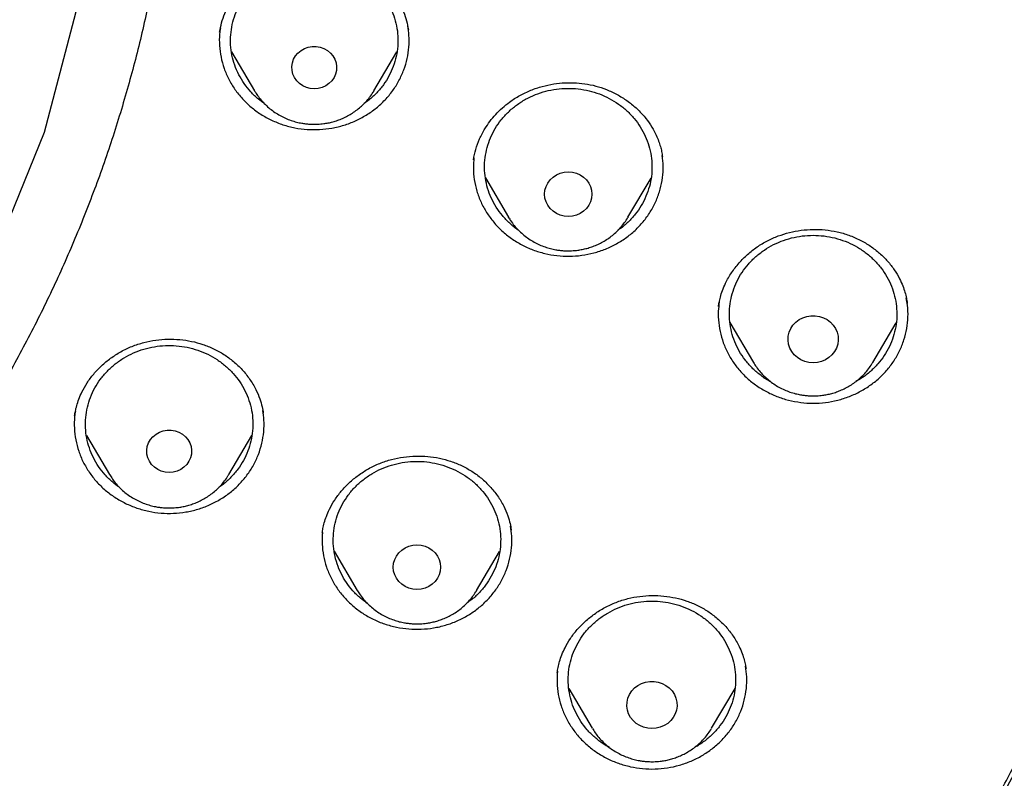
# Model space of a CAD drawing. Header units: millimetres. Extents: x 8 to 1603, y 12 to 2556.
# Tile 93 of 121: x 805 to 823, y 2142 to 2155. Entities that reach past the tile are written whole.
import ezdxf

# ---------------------------------------------------------------- set-up
doc = ezdxf.new("R2010")
doc.units = ezdxf.units.MM

msp = doc.modelspace()

# ---------------------------------------------------------------- linework, layer by layer
at = {"color": 7, "linetype": 'Continuous', "lineweight": 30}
for p, q in [((809.013, 2154.956), (809.014, 2154.962)), ((809.223, 2154.605), (809.635, 2153.906)), ((811.775, 2153.906), (812.186, 2154.605)), ((811.775, 2153.906), (811.771, 2153.9)), ((813.771, 2152.345), (814.186, 2151.64)), ((816.326, 2151.64), (816.739, 2152.341)), ((814.195, 2151.626), (814.186, 2151.64)), ((821.329, 2150.106), (821.329, 2150.099)), ((818.153, 2149.755), (818.573, 2149.041)), ((820.713, 2149.041), (821.131, 2149.75)), ((809.792, 2148.134), (809.793, 2148.127)), ((806.413, 2148.085), (806.416, 2148.102)), ((806.624, 2147.734), (807.036, 2147.034)), ((809.176, 2147.034), (809.587, 2147.732)), ((807.041, 2147.027), (807.036, 2147.034)), ((809.176, 2147.034), (809.171, 2147.027)), ((810.85, 2145.986), (810.853, 2146.003)), ((811.063, 2145.658), (811.475, 2144.958)), ((813.615, 2144.958), (814.026, 2145.656)), ((811.48, 2144.95), (811.475, 2144.958)), ((813.615, 2144.958), (813.611, 2144.951)), ((815.06, 2143.487), (815.064, 2143.506)), ((815.268, 2143.198), (815.685, 2142.489)), ((817.825, 2142.489), (818.245, 2143.202))]:
    msp.add_line(p, q, dxfattribs=at)
at = {"color": 7, "linetype": 'Continuous', "lineweight": 30, "flags": 128}
for points in [[(789.076, 2138.039), (789.161, 2138.056), (792.021, 2138.972), (794.737, 2140.216), (797.267, 2141.769), (799.571, 2143.606), (801.613, 2145.699), (803.361, 2148.015), (804.789, 2150.517), (805.873, 2153.168), (806.597, 2155.924), (806.95, 2158.744), (806.926, 2161.584), (806.525, 2164.398), (805.754, 2167.144), (804.624, 2169.777)], [(810.705, 2153.944), (810.633, 2153.95), (810.564, 2153.968), (810.499, 2153.998), (810.441, 2154.037), (810.391, 2154.086), (810.351, 2154.143), (810.323, 2154.205), (810.307, 2154.271), (810.303, 2154.339), (810.313, 2154.406), (810.335, 2154.47), (810.37, 2154.53), (810.414, 2154.583), (810.469, 2154.627), (810.531, 2154.662), (810.598, 2154.686), (810.669, 2154.698), (810.741, 2154.698), (810.812, 2154.686), (810.879, 2154.662), (810.941, 2154.627), (810.995, 2154.583), (811.04, 2154.53), (811.075, 2154.47), (811.097, 2154.406), (811.106, 2154.339), (811.103, 2154.271), (811.087, 2154.205), (811.059, 2154.143), (811.019, 2154.086), (810.969, 2154.037), (810.911, 2153.998), (810.846, 2153.968), (810.777, 2153.95), (810.705, 2153.944)], [(809.645, 2153.89), (809.641, 2153.896), (809.635, 2153.906)], [(815.256, 2151.657), (815.183, 2151.663), (815.111, 2151.681), (815.044, 2151.71), (814.984, 2151.75), (814.932, 2151.799), (814.889, 2151.856), (814.858, 2151.919), (814.839, 2151.986), (814.832, 2152.055), (814.839, 2152.124), (814.858, 2152.191), (814.889, 2152.254), (814.932, 2152.311), (814.984, 2152.36), (815.044, 2152.4), (815.111, 2152.429), (815.183, 2152.447), (815.256, 2152.453), (815.33, 2152.447), (815.401, 2152.429), (815.468, 2152.4), (815.529, 2152.36), (815.581, 2152.311), (815.623, 2152.254), (815.654, 2152.191), (815.673, 2152.124), (815.68, 2152.055), (815.673, 2151.986), (815.654, 2151.919), (815.623, 2151.856), (815.581, 2151.799), (815.529, 2151.75), (815.468, 2151.71), (815.401, 2151.681), (815.33, 2151.663), (815.256, 2151.657)], [(816.326, 2151.64), (816.325, 2151.638), (816.321, 2151.631)], [(819.643, 2149.034), (819.567, 2149.04), (819.493, 2149.058), (819.424, 2149.088), (819.361, 2149.128), (819.305, 2149.177), (819.26, 2149.235), (819.226, 2149.299), (819.203, 2149.368), (819.194, 2149.439), (819.197, 2149.511), (819.213, 2149.581), (819.241, 2149.647), (819.281, 2149.708), (819.332, 2149.762), (819.391, 2149.807), (819.458, 2149.842), (819.53, 2149.866), (819.605, 2149.878), (819.681, 2149.878), (819.757, 2149.866), (819.829, 2149.842), (819.895, 2149.807), (819.955, 2149.762), (820.005, 2149.708), (820.045, 2149.647), (820.074, 2149.581), (820.09, 2149.511), (820.093, 2149.439), (820.083, 2149.368), (820.061, 2149.299), (820.026, 2149.235), (819.981, 2149.177), (819.926, 2149.128), (819.863, 2149.088), (819.793, 2149.058), (819.719, 2149.04), (819.643, 2149.034)], [(808.106, 2147.072), (808.034, 2147.078), (807.965, 2147.096), (807.9, 2147.125), (807.841, 2147.165), (807.792, 2147.214), (807.752, 2147.271), (807.724, 2147.333), (807.708, 2147.399), (807.704, 2147.467), (807.714, 2147.534), (807.736, 2147.598), (807.77, 2147.658), (807.815, 2147.711), (807.87, 2147.755), (807.931, 2147.79), (807.999, 2147.814), (808.07, 2147.826), (808.142, 2147.826), (808.213, 2147.814), (808.28, 2147.79), (808.342, 2147.755), (808.396, 2147.711), (808.441, 2147.658), (808.475, 2147.598), (808.498, 2147.534), (808.507, 2147.467), (808.504, 2147.399), (808.488, 2147.333), (808.46, 2147.271), (808.42, 2147.214), (808.37, 2147.165), (808.312, 2147.125), (808.247, 2147.096), (808.178, 2147.078), (808.106, 2147.072)], [(812.545, 2144.975), (812.472, 2144.981), (812.4, 2144.999), (812.333, 2145.029), (812.273, 2145.068), (812.221, 2145.118), (812.178, 2145.174), (812.147, 2145.237), (812.128, 2145.304), (812.121, 2145.373), (812.128, 2145.443), (812.147, 2145.51), (812.178, 2145.573), (812.221, 2145.629), (812.273, 2145.679), (812.333, 2145.718), (812.4, 2145.748), (812.472, 2145.766), (812.545, 2145.772), (812.619, 2145.766), (812.69, 2145.748), (812.757, 2145.718), (812.818, 2145.679), (812.87, 2145.629), (812.912, 2145.573), (812.943, 2145.51), (812.963, 2145.443), (812.969, 2145.373), (812.963, 2145.304), (812.943, 2145.237), (812.912, 2145.174), (812.87, 2145.118), (812.818, 2145.068), (812.757, 2145.029), (812.69, 2144.999), (812.619, 2144.981), (812.545, 2144.975)], [(816.755, 2142.482), (816.679, 2142.488), (816.605, 2142.506), (816.536, 2142.535), (816.472, 2142.576), (816.417, 2142.625), (816.372, 2142.683), (816.337, 2142.747), (816.315, 2142.815), (816.305, 2142.887), (816.309, 2142.958), (816.325, 2143.028), (816.353, 2143.095), (816.393, 2143.156), (816.444, 2143.21), (816.503, 2143.255), (816.57, 2143.29), (816.642, 2143.314), (816.717, 2143.326), (816.793, 2143.326), (816.868, 2143.314), (816.94, 2143.29), (817.007, 2143.255), (817.066, 2143.21), (817.117, 2143.156), (817.157, 2143.095), (817.185, 2143.028), (817.201, 2142.958), (817.205, 2142.887), (817.195, 2142.815), (817.173, 2142.747), (817.138, 2142.683), (817.093, 2142.625), (817.038, 2142.576), (816.974, 2142.535), (816.905, 2142.506), (816.831, 2142.488), (816.755, 2142.482)]]:
    msp.add_lwpolyline(points, dxfattribs=at)
at = {"color": 7, "linetype": 'Continuous', "lineweight": 30}
msp.add_arc((787.242, 2160.891), 40.81, 323.3188, 359.3007, dxfattribs=at)
for points, knots in [([(785.98, 2118.178), (786.238, 2118.197), (786.754, 2118.234), (787.527, 2118.305), (788.299, 2118.387), (789.173, 2118.496), (790.147, 2118.636), (791.221, 2118.815), (792.291, 2119.02), (793.258, 2119.227), (794.123, 2119.431), (794.887, 2119.624), (795.648, 2119.83), (796.514, 2120.08), (797.483, 2120.382), (798.552, 2120.743), (799.611, 2121.129), (800.597, 2121.516), (801.509, 2121.897), (802.35, 2122.268), (803.183, 2122.655), (804.042, 2123.076), (804.924, 2123.532), (805.829, 2124.025), (806.723, 2124.538), (807.605, 2125.072), (808.475, 2125.626), (809.396, 2126.242), (810.365, 2126.926), (811.376, 2127.684), (812.364, 2128.47), (813.238, 2129.207), (814.003, 2129.884), (814.665, 2130.496), (815.315, 2131.12), (815.977, 2131.784), (816.65, 2132.489), (817.33, 2133.236), (817.992, 2133.998), (818.637, 2134.776), (819.262, 2135.569), (819.915, 2136.438), (820.587, 2137.385), (821.274, 2138.414), (821.93, 2139.463), (822.495, 2140.43), (822.978, 2141.307), (823.388, 2142.09), (823.781, 2142.882), (824.172, 2143.714), (824.559, 2144.588), (824.937, 2145.504), (825.294, 2146.43), (825.628, 2147.365), (825.939, 2148.308), (826.249, 2149.33), (826.55, 2150.433), (826.836, 2151.618), (827.085, 2152.812), (827.278, 2153.9), (827.425, 2154.878), (827.536, 2155.744), (827.627, 2156.614), (827.703, 2157.521), (827.76, 2158.466), (827.795, 2159.448), (827.805, 2160.432), (827.791, 2161.418), (827.752, 2162.405), (827.685, 2163.466), (827.58, 2164.6), (827.432, 2165.808), (827.247, 2167.012), (827.046, 2168.098), (826.84, 2169.067), (826.639, 2169.919), (826.42, 2170.768), (826.172, 2171.647), (825.892, 2172.557), (825.579, 2173.494), (825.242, 2174.426), (824.882, 2175.352), (824.498, 2176.271), (824.06, 2177.252), (823.562, 2178.29), (822.997, 2179.383), (822.398, 2180.461), (821.825, 2181.424), (821.29, 2182.274), (820.801, 2183.016), (820.294, 2183.748), (819.75, 2184.501), (819.167, 2185.273), (818.541, 2186.06), (817.895, 2186.834), (817.228, 2187.596), (816.542, 2188.344), (815.784, 2189.133), (814.948, 2189.957), (814.03, 2190.813), (813.085, 2191.644), (812.205, 2192.375), (811.401, 2193.01), (810.678, 2193.558), (809.942, 2194.092), (809.163, 2194.633), (808.341, 2195.179), (807.473, 2195.728), (806.59, 2196.258), (805.693, 2196.769), (804.782, 2197.261), (803.789, 2197.77), (802.71, 2198.288), (801.542, 2198.81), (800.357, 2199.3), (799.27, 2199.716), (798.287, 2200.065), (797.412, 2200.357), (796.53, 2200.632), (795.604, 2200.901), (794.636, 2201.16), (793.624, 2201.408), (792.604, 2201.633), (791.577, 2201.837), (790.544, 2202.018), (789.428, 2202.189), (788.227, 2202.342), (786.941, 2202.472), (785.651, 2202.566), (784.479, 2202.62), (783.428, 2202.644), (782.499, 2202.647), (781.57, 2202.632), (780.602, 2202.598), (779.596, 2202.542), (778.554, 2202.46), (777.513, 2202.356), (776.472, 2202.229), (775.433, 2202.078), (774.32, 2201.892), (773.133, 2201.664), (771.874, 2201.386), (770.623, 2201.073), (769.498, 2200.76), (768.498, 2200.455), (767.62, 2200.169), (766.748, 2199.866), (765.847, 2199.533), (764.918, 2199.167), (763.963, 2198.766), (763.017, 2198.344), (762.08, 2197.9), (761.153, 2197.435), (760.168, 2196.913), (759.128, 2196.328), (758.038, 2195.674), (756.968, 2194.99), (756.016, 2194.344), (755.18, 2193.746), (754.453, 2193.203), (753.737, 2192.646), (753.004, 2192.051), (752.256, 2191.417), (751.497, 2190.742), (750.752, 2190.049), (750.025, 2189.339), (749.314, 2188.612), (748.568, 2187.812), (747.793, 2186.937), (746.995, 2185.981), (746.225, 2185.003), (745.584, 2184.136), (745.06, 2183.392), (744.643, 2182.777), (744.237, 2182.155), (743.789, 2181.441), (743.306, 2180.634), (742.794, 2179.728), (742.306, 2178.811), (741.884, 2177.967), (741.522, 2177.202), (741.213, 2176.517), (740.917, 2175.827), (740.593, 2175.032), (740.249, 2174.129), (739.893, 2173.116), (739.563, 2172.093), (739.294, 2171.172), (739.074, 2170.355), (738.897, 2169.644), (738.733, 2168.931), (738.562, 2168.118), (738.39, 2167.206), (738.227, 2166.193), (738.089, 2165.175), (737.988, 2164.247), (737.916, 2163.413), (737.866, 2162.67), (737.83, 2161.927), (737.804, 2161.076), (737.797, 2160.117), (737.818, 2159.05), (737.867, 2157.983), (737.941, 2156.982), (738.032, 2156.048), (738.137, 2155.18), (738.26, 2154.315), (738.408, 2153.415), (738.584, 2152.483), (738.791, 2151.52), (739.022, 2150.56), (739.277, 2149.604), (739.556, 2148.652), (739.882, 2147.634), (740.261, 2146.552), (740.7, 2145.409), (741.175, 2144.278), (741.637, 2143.264), (742.075, 2142.366), (742.478, 2141.58), (742.9, 2140.801), (743.357, 2139.999), (743.851, 2139.174), (744.385, 2138.329), (744.941, 2137.495), (745.519, 2136.672), (746.118, 2135.86), (746.784, 2135.001), (747.522, 2134.099), (748.34, 2133.157), (749.187, 2132.237), (749.979, 2131.424), (750.708, 2130.712), (751.366, 2130.096), (752.038, 2129.493), (752.752, 2128.877), (753.509, 2128.253), (754.311, 2127.622), (755.129, 2127.008), (755.964, 2126.411), (756.815, 2125.831), (757.746, 2125.228), (758.761, 2124.606), (759.864, 2123.971), (760.987, 2123.367), (761.977, 2122.868), (762.824, 2122.466), (763.523, 2122.147), (764.228, 2121.84), (765.034, 2121.505), (765.943, 2121.148), (766.96, 2120.775), (767.986, 2120.426), (768.927, 2120.13), (769.778, 2119.88), (770.537, 2119.671), (771.301, 2119.475), (772.179, 2119.264), (773.173, 2119.047), (774.285, 2118.832), (775.404, 2118.643), (776.41, 2118.498), (777.299, 2118.388), (778.072, 2118.305), (778.846, 2118.234), (779.363, 2118.197), (779.621, 2118.178)], [0, 0, 0, 0, 0.002808, 0.005617, 0.008429, 0.011241, 0.015184, 0.019128, 0.023081, 0.027034, 0.029895, 0.032757, 0.035622, 0.038487, 0.042593, 0.046698, 0.050814, 0.054931, 0.05829, 0.061649, 0.065014, 0.068378, 0.072162, 0.075946, 0.079729, 0.083531, 0.087333, 0.091135, 0.095809, 0.100483, 0.105172, 0.109861, 0.11322, 0.116579, 0.119944, 0.123309, 0.127092, 0.130876, 0.134659, 0.138461, 0.142264, 0.146066, 0.150739, 0.155413, 0.160102, 0.164791, 0.16815, 0.17151, 0.174874, 0.178239, 0.182023, 0.185806, 0.18959, 0.193392, 0.197194, 0.200996, 0.20567, 0.210343, 0.215033, 0.219722, 0.223081, 0.22644, 0.229805, 0.23317, 0.236953, 0.240737, 0.24452, 0.248322, 0.252125, 0.255926, 0.2606, 0.265274, 0.269963, 0.274652, 0.278011, 0.28137, 0.284735, 0.2881, 0.291883, 0.295667, 0.29945, 0.303252, 0.307055, 0.310857, 0.31553, 0.320204, 0.324893, 0.329582, 0.332941, 0.336301, 0.339665, 0.34303, 0.346814, 0.350597, 0.354381, 0.358183, 0.361985, 0.365787, 0.370461, 0.375134, 0.379824, 0.384513, 0.387872, 0.391231, 0.394596, 0.397961, 0.401744, 0.405528, 0.409311, 0.413113, 0.416916, 0.420717, 0.425391, 0.430065, 0.434754, 0.439443, 0.442802, 0.446161, 0.449526, 0.452891, 0.456674, 0.460458, 0.464242, 0.468043, 0.471846, 0.475648, 0.480321, 0.484995, 0.489684, 0.494373, 0.497732, 0.501092, 0.504456, 0.507821, 0.511605, 0.515388, 0.519172, 0.522974, 0.526776, 0.530578, 0.535252, 0.539925, 0.544615, 0.549304, 0.552663, 0.556022, 0.559387, 0.562752, 0.566535, 0.570319, 0.574102, 0.577904, 0.581707, 0.585508, 0.590182, 0.594856, 0.599545, 0.604234, 0.607593, 0.610952, 0.614317, 0.617682, 0.621465, 0.625249, 0.629033, 0.632834, 0.636637, 0.640439, 0.645112, 0.649786, 0.654475, 0.659164, 0.661973, 0.664781, 0.667593, 0.670405, 0.674349, 0.678292, 0.682245, 0.686198, 0.68906, 0.691921, 0.694786, 0.697651, 0.701757, 0.705863, 0.709979, 0.714095, 0.716903, 0.719712, 0.722524, 0.725336, 0.729279, 0.733223, 0.737176, 0.741129, 0.74399, 0.746852, 0.749717, 0.752582, 0.756688, 0.760793, 0.764909, 0.769026, 0.772385, 0.775744, 0.779109, 0.782473, 0.786257, 0.790041, 0.793824, 0.797626, 0.801428, 0.80523, 0.809904, 0.814578, 0.819267, 0.823956, 0.827315, 0.830674, 0.834039, 0.837404, 0.841187, 0.844971, 0.848754, 0.852556, 0.856359, 0.860161, 0.864834, 0.869508, 0.874197, 0.878886, 0.882245, 0.885605, 0.888969, 0.892334, 0.896118, 0.899901, 0.903685, 0.907487, 0.911289, 0.915091, 0.919765, 0.924438, 0.929128, 0.933817, 0.936625, 0.939434, 0.942245, 0.945057, 0.949001, 0.952944, 0.956897, 0.96085, 0.963712, 0.966573, 0.969439, 0.972304, 0.976409, 0.980515, 0.984631, 0.988747, 0.991559, 0.99437, 0.997185, 1, 1, 1, 1]), ([(779.34, 2136.394), (778.99, 2136.443), (778.288, 2136.542), (777.244, 2136.745), (776.206, 2136.987), (775.178, 2137.273), (774.169, 2137.596), (773.184, 2137.955), (772.222, 2138.349), (771.277, 2138.78), (770.343, 2139.25), (769.425, 2139.758), (768.526, 2140.304), (767.654, 2140.884), (766.806, 2141.497), (765.99, 2142.141), (765.208, 2142.812), (764.462, 2143.507), (763.751, 2144.229), (763.07, 2144.982), (762.42, 2145.767), (761.802, 2146.583), (761.221, 2147.426), (760.676, 2148.294), (760.174, 2149.177), (759.715, 2150.072), (759.298, 2150.976), (758.92, 2151.898), (758.579, 2152.84), (758.277, 2153.801), (758.016, 2154.776), (757.8, 2155.759), (757.626, 2156.751), (757.497, 2157.745), (757.412, 2158.737), (757.373, 2159.723), (757.377, 2160.707), (757.426, 2161.694), (757.521, 2162.685), (757.662, 2163.677), (757.849, 2164.667), (758.082, 2165.65), (758.356, 2166.618), (758.67, 2167.566), (759.022, 2168.495), (759.415, 2169.411), (759.851, 2170.318), (760.328, 2171.214), (760.845, 2172.094), (761.401, 2172.951), (761.994, 2173.788), (762.622, 2174.597), (763.281, 2175.376), (763.968, 2176.123), (764.686, 2176.839), (765.439, 2177.529), (766.227, 2178.192), (767.051, 2178.827), (767.907, 2179.43), (768.791, 2180), (769.694, 2180.531), (770.612, 2181.023), (771.544, 2181.476), (772.497, 2181.893), (773.474, 2182.277), (774.473, 2182.626), (775.491, 2182.937), (776.519, 2183.208), (777.561, 2183.438), (778.607, 2183.627), (779.655, 2183.775), (780.699, 2183.879), (781.743, 2183.943), (782.795, 2183.964), (783.853, 2183.943), (784.916, 2183.879), (785.98, 2183.771), (787.04, 2183.62), (788.086, 2183.429), (789.114, 2183.2), (790.124, 2182.933), (791.124, 2182.628), (792.117, 2182.282), (793.1, 2181.896), (794.07, 2181.47), (795.018, 2181.009), (795.947, 2180.509), (796.849, 2179.977), (797.722, 2179.412), (798.561, 2178.819), (799.37, 2178.195), (800.155, 2177.537), (800.912, 2176.843), (801.643, 2176.114), (802.342, 2175.353), (803.008, 2174.563), (803.633, 2173.753), (804.218, 2172.926), (804.763, 2172.083), (805.272, 2171.219), (805.746, 2170.329), (806.185, 2169.416), (806.585, 2168.483), (806.942, 2167.537), (807.259, 2166.577), (807.531, 2165.609), (807.759, 2164.637), (807.942, 2163.665), (808.08, 2162.69), (808.175, 2161.706), (808.225, 2160.713), (808.23, 2159.711), (808.188, 2158.707), (808.101, 2157.703), (807.97, 2156.709), (807.796, 2155.73), (807.582, 2154.764), (807.326, 2153.806), (807.027, 2152.851), (806.685, 2151.903), (806.3, 2150.965), (805.874, 2150.044), (805.408, 2149.139), (804.904, 2148.257), (804.364, 2147.401), (803.792, 2146.573), (803.185, 2145.772), (802.54, 2144.991), (801.855, 2144.233), (801.131, 2143.498), (800.371, 2142.791), (799.578, 2142.113), (798.761, 2141.471), (797.923, 2140.866), (797.065, 2140.298), (796.182, 2139.762), (795.27, 2139.256), (794.331, 2138.782), (793.368, 2138.343), (792.388, 2137.943), (791.39, 2137.582), (790.393, 2137.261), (789.721, 2137.082), (789.394, 2136.995)], [0, 0, 0, 0, 0.007111, 0.014233, 0.021378, 0.028559, 0.035735, 0.042744, 0.049754, 0.056777, 0.063826, 0.071, 0.07815, 0.085287, 0.092425, 0.099606, 0.106655, 0.113671, 0.120666, 0.127652, 0.134763, 0.141884, 0.149029, 0.156211, 0.163388, 0.170396, 0.177406, 0.18443, 0.191479, 0.198653, 0.205803, 0.21294, 0.220078, 0.227259, 0.234309, 0.241325, 0.248319, 0.255305, 0.262416, 0.269538, 0.276683, 0.283864, 0.291041, 0.29805, 0.30506, 0.312083, 0.319132, 0.326306, 0.333456, 0.340594, 0.347731, 0.354912, 0.361962, 0.368978, 0.375972, 0.382958, 0.390069, 0.397191, 0.404336, 0.411517, 0.418694, 0.425703, 0.432713, 0.439736, 0.446785, 0.453959, 0.461109, 0.468246, 0.475384, 0.482565, 0.489615, 0.49663, 0.503625, 0.510611, 0.517722, 0.524844, 0.531989, 0.53917, 0.546347, 0.553355, 0.560365, 0.567389, 0.574438, 0.581612, 0.588762, 0.595899, 0.603037, 0.610218, 0.617267, 0.624283, 0.631278, 0.638264, 0.645375, 0.652496, 0.659641, 0.666823, 0.674, 0.681008, 0.688018, 0.695042, 0.702091, 0.709265, 0.716414, 0.723552, 0.73069, 0.737871, 0.74492, 0.751936, 0.758931, 0.765917, 0.773028, 0.780149, 0.787294, 0.794476, 0.801653, 0.808662, 0.815672, 0.822695, 0.829744, 0.836918, 0.844068, 0.851206, 0.858343, 0.865524, 0.872574, 0.87959, 0.886584, 0.89357, 0.900681, 0.907803, 0.914948, 0.922129, 0.929306, 0.936315, 0.943325, 0.950348, 0.957396, 0.964571, 0.971721, 0.978858, 0.985995, 0.993177, 1, 1, 1, 1]), ([(809.01, 2154.958), (809.021, 2155.013), (809.042, 2155.125), (809.1, 2155.294), (809.182, 2155.466), (809.292, 2155.636), (809.428, 2155.798), (809.586, 2155.944), (809.761, 2156.068), (809.946, 2156.168), (810.138, 2156.244), (810.333, 2156.297), (810.526, 2156.329), (810.719, 2156.34), (810.911, 2156.331), (811.103, 2156.302), (811.296, 2156.25), (811.484, 2156.175), (811.666, 2156.077), (811.838, 2155.956), (811.994, 2155.814), (812.128, 2155.656), (812.232, 2155.489), (812.308, 2155.323), (812.362, 2155.161), (812.382, 2155.055), (812.391, 2155.004)], [0, 0, 0, 0, 0.038252, 0.078158, 0.119771, 0.163172, 0.208365, 0.253555, 0.297907, 0.341219, 0.383337, 0.424323, 0.464198, 0.502969, 0.541672, 0.58143, 0.622277, 0.664241, 0.707307, 0.751425, 0.79653, 0.841576, 0.884424, 0.925066, 0.963572, 1, 1, 1, 1]), ([(809.236, 2155.094), (809.252, 2155.154), (809.284, 2155.274), (809.362, 2155.443), (809.461, 2155.603), (809.583, 2155.749), (809.723, 2155.878), (809.88, 2155.99), (810.051, 2156.081), (810.234, 2156.15), (810.424, 2156.196), (810.619, 2156.219), (810.816, 2156.217), (811.011, 2156.192), (811.201, 2156.142), (811.382, 2156.07), (811.551, 2155.976), (811.706, 2155.862), (811.844, 2155.73), (811.963, 2155.583), (812.06, 2155.422), (812.133, 2155.25), (812.183, 2155.071), (812.207, 2154.888), (812.205, 2154.703), (812.178, 2154.52), (812.125, 2154.342), (812.048, 2154.172), (811.949, 2154.012), (811.827, 2153.867), (811.71, 2153.755), (811.629, 2153.7), (811.6, 2153.68)], [0, 0, 0, 0, 0.033855, 0.06771, 0.101565, 0.13542, 0.169275, 0.20313, 0.236984, 0.270839, 0.304694, 0.338549, 0.372404, 0.406259, 0.440114, 0.473969, 0.507824, 0.541679, 0.575534, 0.609389, 0.643243, 0.677098, 0.710953, 0.744808, 0.778663, 0.812518, 0.846373, 0.880228, 0.914083, 0.947938, 0.981793, 1, 1, 1, 1]), ([(809.024, 2155.021), (809.019, 2154.989), (809.002, 2154.889), (809.004, 2154.716), (809.03, 2154.508), (809.086, 2154.306), (809.17, 2154.111), (809.279, 2153.929), (809.414, 2153.762), (809.57, 2153.612), (809.746, 2153.483), (809.938, 2153.377), (810.143, 2153.295), (810.358, 2153.239), (810.579, 2153.21), (810.802, 2153.208), (811.023, 2153.234), (811.239, 2153.286), (811.446, 2153.365), (811.64, 2153.468), (811.818, 2153.594), (811.977, 2153.741), (812.114, 2153.906), (812.228, 2154.087), (812.315, 2154.28), (812.374, 2154.482), (812.405, 2154.689), (812.409, 2154.886), (812.389, 2155.012), (812.38, 2155.068)], [0, 0, 0, 0, 0.01756, 0.055613, 0.093667, 0.131721, 0.169774, 0.207828, 0.245882, 0.283935, 0.321989, 0.360043, 0.398096, 0.43615, 0.474204, 0.512257, 0.550311, 0.588365, 0.626418, 0.664472, 0.702526, 0.740579, 0.778633, 0.816686, 0.85474, 0.892794, 0.930847, 0.968901, 1, 1, 1, 1]), ([(809.811, 2153.679), (809.775, 2153.704), (809.687, 2153.766), (809.566, 2153.885), (809.447, 2154.032), (809.35, 2154.193), (809.276, 2154.365), (809.227, 2154.544), (809.203, 2154.727), (809.204, 2154.912), (809.225, 2155.034), (809.236, 2155.094)], [0, 0, 0, 0, 0.077692, 0.192981, 0.308269, 0.423558, 0.538846, 0.654135, 0.769423, 0.884712, 1, 1, 1, 1]), ([(813.558, 2152.669), (813.57, 2152.732), (813.595, 2152.859), (813.665, 2153.046), (813.752, 2153.214), (813.851, 2153.36), (813.955, 2153.485), (814.073, 2153.601), (814.216, 2153.717), (814.386, 2153.826), (814.583, 2153.92), (814.787, 2153.988), (814.993, 2154.033), (815.198, 2154.053), (815.402, 2154.052), (815.603, 2154.028), (815.801, 2153.982), (815.994, 2153.911), (816.18, 2153.817), (816.354, 2153.702), (816.512, 2153.566), (816.647, 2153.417), (816.754, 2153.263), (816.826, 2153.126), (816.874, 2153.01), (816.908, 2152.911), (816.932, 2152.811), (816.94, 2152.755), (816.944, 2152.724)], [0, 0, 0, 0, 0.043583, 0.087769, 0.132532, 0.166552, 0.200975, 0.235714, 0.270172, 0.315575, 0.360133, 0.403713, 0.446376, 0.488142, 0.529031, 0.570006, 0.611655, 0.654014, 0.6971, 0.740878, 0.785289, 0.829472, 0.8698, 0.905876, 0.930177, 0.952123, 0.974166, 1, 1, 1, 1]), ([(813.803, 2152.89), (813.822, 2152.949), (813.859, 2153.067), (813.945, 2153.234), (814.052, 2153.389), (814.18, 2153.529), (814.327, 2153.653), (814.489, 2153.757), (814.665, 2153.841), (814.85, 2153.902), (815.043, 2153.94), (815.239, 2153.954), (815.436, 2153.944), (815.629, 2153.91), (815.816, 2153.853), (815.993, 2153.773), (816.158, 2153.672), (816.308, 2153.552), (816.439, 2153.414), (816.55, 2153.262), (816.639, 2153.097), (816.705, 2152.922), (816.745, 2152.741), (816.76, 2152.557), (816.75, 2152.372), (816.714, 2152.191), (816.652, 2152.015), (816.567, 2151.848), (816.46, 2151.693), (816.331, 2151.554), (816.226, 2151.459), (816.159, 2151.417), (816.147, 2151.41)], [0, 0, 0, 0, 0.034225, 0.06845, 0.102675, 0.136899, 0.171124, 0.205349, 0.239574, 0.273799, 0.308024, 0.342249, 0.376474, 0.410698, 0.444923, 0.479148, 0.513373, 0.547598, 0.581823, 0.616048, 0.650273, 0.684497, 0.718722, 0.752947, 0.787172, 0.821397, 0.855622, 0.889847, 0.924072, 0.958296, 0.992521, 1, 1, 1, 1]), ([(809.646, 2153.89), (809.66, 2153.868), (809.693, 2153.815), (809.754, 2153.738), (809.829, 2153.658), (809.911, 2153.585), (809.999, 2153.519), (810.092, 2153.462), (810.189, 2153.414), (810.288, 2153.375), (810.385, 2153.346), (810.471, 2153.327), (810.548, 2153.316), (810.623, 2153.308), (810.676, 2153.307), (810.705, 2153.306)], [0, 0, 0, 0, 0.061984, 0.149037, 0.236111, 0.323144, 0.410032, 0.496593, 0.582494, 0.66703, 0.748374, 0.822218, 0.874343, 0.931874, 1, 1, 1, 1]), ([(810.705, 2153.306), (810.745, 2153.308), (810.801, 2153.309), (810.885, 2153.319), (810.956, 2153.33), (811.04, 2153.35), (811.127, 2153.377), (811.215, 2153.412), (811.304, 2153.455), (811.391, 2153.506), (811.475, 2153.566), (811.555, 2153.633), (811.63, 2153.708), (811.698, 2153.791), (811.745, 2153.855), (811.766, 2153.894), (811.77, 2153.901)], [0, 0, 0, 0, 0.093491, 0.131965, 0.19579, 0.262248, 0.333684, 0.408384, 0.485653, 0.56494, 0.645853, 0.728108, 0.811495, 0.895865, 0.981108, 1, 1, 1, 1]), ([(814.368, 2151.406), (814.364, 2151.408), (814.305, 2151.444), (814.206, 2151.531), (814.073, 2151.667), (813.962, 2151.82), (813.873, 2151.985), (813.808, 2152.16), (813.767, 2152.34), (813.752, 2152.525), (813.762, 2152.71), (813.789, 2152.83), (813.803, 2152.89)], [0, 0, 0, 0, 0.007644, 0.117905, 0.228167, 0.338429, 0.448691, 0.558953, 0.669215, 0.779476, 0.889738, 1, 1, 1, 1]), ([(813.567, 2152.708), (813.562, 2152.646), (813.55, 2152.515), (813.569, 2152.314), (813.614, 2152.109), (813.689, 2151.911), (813.79, 2151.724), (813.916, 2151.551), (814.064, 2151.395), (814.234, 2151.259), (814.421, 2151.144), (814.622, 2151.054), (814.834, 2150.989), (815.053, 2150.95), (815.276, 2150.939), (815.498, 2150.955), (815.716, 2150.998), (815.926, 2151.068), (816.125, 2151.163), (816.309, 2151.281), (816.475, 2151.421), (816.62, 2151.58), (816.742, 2151.756), (816.839, 2151.945), (816.908, 2152.144), (816.948, 2152.35), (816.962, 2152.552), (816.948, 2152.684), (816.941, 2152.746)], [0, 0, 0, 0, 0.034425, 0.073207, 0.11199, 0.150773, 0.189556, 0.228339, 0.267121, 0.305904, 0.344687, 0.38347, 0.422253, 0.461035, 0.499818, 0.538601, 0.577384, 0.616167, 0.654949, 0.693732, 0.732515, 0.771298, 0.81008, 0.848863, 0.887646, 0.926429, 0.965212, 1, 1, 1, 1]), ([(814.196, 2151.626), (814.21, 2151.603), (814.243, 2151.549), (814.305, 2151.471), (814.38, 2151.391), (814.462, 2151.318), (814.55, 2151.253), (814.643, 2151.196), (814.74, 2151.147), (814.839, 2151.108), (814.936, 2151.079), (815.022, 2151.061), (815.099, 2151.049), (815.174, 2151.041), (815.227, 2151.04), (815.256, 2151.04)], [0, 0, 0, 0, 0.06396, 0.150829, 0.23772, 0.32457, 0.411275, 0.497654, 0.583373, 0.667731, 0.748904, 0.822593, 0.874608, 0.932017, 1, 1, 1, 1]), ([(815.256, 2151.04), (815.296, 2151.041), (815.353, 2151.042), (815.436, 2151.052), (815.507, 2151.064), (815.591, 2151.084), (815.678, 2151.11), (815.767, 2151.145), (815.855, 2151.188), (815.942, 2151.24), (816.027, 2151.299), (816.107, 2151.367), (816.182, 2151.442), (816.249, 2151.524), (816.296, 2151.588), (816.316, 2151.625), (816.32, 2151.631)], [0, 0, 0, 0, 0.0937555, 0.1323384, 0.1963443, 0.2629902, 0.3346282, 0.4095398, 0.487028, 0.5665389, 0.6476809, 0.7301684, 0.8137921, 0.8984002, 0.9838845, 1, 1, 1, 1]), ([(817.946, 2150.041), (817.95, 2150.066), (817.959, 2150.12), (817.982, 2150.217), (818.018, 2150.333), (818.081, 2150.481), (818.179, 2150.65), (818.312, 2150.824), (818.466, 2150.979), (818.636, 2151.112), (818.821, 2151.223), (819.016, 2151.309), (819.219, 2151.372), (819.429, 2151.411), (819.644, 2151.428), (819.861, 2151.419), (820.076, 2151.385), (820.286, 2151.324), (820.486, 2151.237), (820.671, 2151.128), (820.836, 2151), (820.979, 2150.857), (821.1, 2150.703), (821.188, 2150.554), (821.25, 2150.416), (821.29, 2150.3), (821.315, 2150.195), (821.325, 2150.134), (821.33, 2150.105)], [0, 0, 0, 0, 0.018486, 0.041212, 0.068328, 0.099772, 0.146441, 0.192739, 0.238265, 0.283037, 0.327091, 0.370467, 0.413344, 0.4566, 0.500322, 0.544444, 0.588921, 0.633757, 0.679001, 0.724227, 0.768412, 0.811527, 0.853601, 0.894658, 0.924523, 0.952149, 0.977231, 1, 1, 1, 1]), ([(818.208, 2150.317), (818.229, 2150.376), (818.272, 2150.492), (818.366, 2150.655), (818.48, 2150.805), (818.615, 2150.94), (818.767, 2151.057), (818.934, 2151.155), (819.113, 2151.231), (819.302, 2151.285), (819.496, 2151.315), (819.692, 2151.321), (819.888, 2151.303), (820.08, 2151.261), (820.264, 2151.196), (820.438, 2151.109), (820.598, 2151.001), (820.741, 2150.875), (820.866, 2150.732), (820.97, 2150.575), (821.051, 2150.406), (821.108, 2150.229), (821.14, 2150.047), (821.147, 2149.862), (821.127, 2149.678), (821.083, 2149.498), (821.013, 2149.325), (820.921, 2149.162), (820.806, 2149.011), (820.671, 2148.877), (820.539, 2148.772), (820.447, 2148.721), (820.411, 2148.701)], [0, 0, 0, 0, 0.0337421, 0.0674843, 0.1012264, 0.1349686, 0.1687107, 0.2024528, 0.236195, 0.2699371, 0.3036792, 0.3374214, 0.3711635, 0.4049057, 0.4386478, 0.4723899, 0.5061321, 0.5398742, 0.5736163, 0.6073585, 0.6411006, 0.6748428, 0.7085849, 0.742327, 0.7760692, 0.8098113, 0.8435534, 0.8772956, 0.9110377, 0.9447799, 0.978522, 1, 1, 1, 1]), ([(818.887, 2148.693), (818.875, 2148.699), (818.805, 2148.734), (818.69, 2148.817), (818.545, 2148.942), (818.421, 2149.085), (818.317, 2149.242), (818.235, 2149.41), (818.178, 2149.587), (818.146, 2149.77), (818.14, 2149.954), (818.158, 2150.139), (818.191, 2150.258), (818.208, 2150.317)], [0, 0, 0, 0, 0.020321, 0.118289, 0.216257, 0.314225, 0.412192, 0.51016, 0.608128, 0.706096, 0.804064, 0.902032, 1, 1, 1, 1]), ([(817.961, 2150.124), (817.954, 2150.07), (817.938, 2149.946), (817.947, 2149.751), (817.983, 2149.545), (818.048, 2149.344), (818.14, 2149.153), (818.257, 2148.975), (818.399, 2148.813), (818.562, 2148.67), (818.743, 2148.548), (818.94, 2148.449), (819.148, 2148.375), (819.366, 2148.328), (819.587, 2148.307), (819.81, 2148.314), (820.03, 2148.348), (820.244, 2148.409), (820.447, 2148.495), (820.636, 2148.606), (820.809, 2148.739), (820.961, 2148.892), (821.091, 2149.062), (821.196, 2149.247), (821.275, 2149.443), (821.326, 2149.647), (821.346, 2149.856), (821.343, 2150.04), (821.321, 2150.152), (821.312, 2150.196)], [0, 0, 0, 0, 0.029801, 0.067646, 0.105491, 0.143337, 0.181182, 0.219027, 0.256873, 0.294718, 0.332563, 0.370409, 0.408254, 0.446099, 0.483945, 0.52179, 0.559635, 0.597481, 0.635326, 0.673171, 0.711017, 0.748862, 0.786707, 0.824553, 0.862398, 0.900243, 0.938089, 0.975934, 1, 1, 1, 1]), ([(806.412, 2148.083), (806.416, 2148.11), (806.425, 2148.169), (806.449, 2148.271), (806.486, 2148.386), (806.547, 2148.526), (806.633, 2148.678), (806.751, 2148.837), (806.892, 2148.985), (807.055, 2149.12), (807.239, 2149.237), (807.439, 2149.332), (807.65, 2149.402), (807.866, 2149.445), (808.083, 2149.462), (808.298, 2149.454), (808.507, 2149.423), (808.71, 2149.368), (808.905, 2149.29), (809.09, 2149.187), (809.262, 2149.06), (809.417, 2148.912), (809.552, 2148.745), (809.659, 2148.567), (809.731, 2148.398), (809.772, 2148.252), (809.786, 2148.17), (809.792, 2148.134)], [0, 0, 0, 0, 0.021311, 0.045435, 0.072605, 0.102362, 0.143241, 0.185131, 0.228085, 0.272162, 0.317388, 0.362816, 0.40803, 0.452713, 0.496834, 0.540438, 0.583536, 0.626257, 0.669505, 0.7135, 0.758279, 0.803832, 0.850099, 0.896645, 0.937946, 0.97231, 1, 1, 1, 1]), ([(806.774, 2148.584), (806.806, 2148.637), (806.871, 2148.744), (806.995, 2148.888), (807.137, 2149.016), (807.295, 2149.126), (807.467, 2149.215), (807.651, 2149.283), (807.842, 2149.327), (808.037, 2149.347), (808.234, 2149.344), (808.429, 2149.316), (808.618, 2149.264), (808.798, 2149.19), (808.966, 2149.095), (809.12, 2148.979), (809.256, 2148.846), (809.373, 2148.697), (809.468, 2148.535), (809.54, 2148.363), (809.587, 2148.183), (809.609, 2148), (809.605, 2147.815), (809.575, 2147.632), (809.52, 2147.454), (809.441, 2147.285), (809.34, 2147.126), (809.216, 2146.983), (809.102, 2146.876), (809.025, 2146.824), (809.001, 2146.808)], [0, 0, 0, 0, 0.036428, 0.072856, 0.109284, 0.145713, 0.182141, 0.218569, 0.254997, 0.291425, 0.327853, 0.364281, 0.400709, 0.437138, 0.473566, 0.509994, 0.546422, 0.58285, 0.619278, 0.655706, 0.692134, 0.728563, 0.764991, 0.801419, 0.837847, 0.874275, 0.910703, 0.947131, 0.983559, 1, 1, 1, 1]), ([(818.574, 2149.041), (818.591, 2149.013), (818.627, 2148.955), (818.692, 2148.872), (818.767, 2148.792), (818.849, 2148.72), (818.937, 2148.654), (819.03, 2148.597), (819.127, 2148.549), (819.226, 2148.51), (819.324, 2148.481), (819.409, 2148.462), (819.486, 2148.451), (819.561, 2148.443), (819.614, 2148.442), (819.643, 2148.441)], [0, 0, 0, 0, 0.075919, 0.161678, 0.247459, 0.333199, 0.418796, 0.504072, 0.588696, 0.671976, 0.752112, 0.824859, 0.87621, 0.932886, 1, 1, 1, 1]), ([(819.643, 2148.441), (819.683, 2148.442), (819.74, 2148.444), (819.823, 2148.454), (819.894, 2148.465), (819.978, 2148.485), (820.065, 2148.512), (820.154, 2148.547), (820.242, 2148.59), (820.33, 2148.641), (820.414, 2148.701), (820.494, 2148.768), (820.569, 2148.843), (820.637, 2148.926), (820.684, 2148.991), (820.706, 2149.031), (820.711, 2149.039)], [0, 0, 0, 0, 0.093186, 0.131534, 0.195151, 0.261392, 0.332595, 0.407051, 0.484069, 0.563096, 0.643745, 0.725731, 0.808847, 0.892941, 0.977906, 1, 1, 1, 1]), ([(807.213, 2146.805), (807.173, 2146.834), (807.08, 2146.9), (806.956, 2147.025), (806.839, 2147.173), (806.744, 2147.335), (806.672, 2147.508), (806.625, 2147.687), (806.603, 2147.871), (806.607, 2148.056), (806.637, 2148.238), (806.69, 2148.417), (806.746, 2148.528), (806.774, 2148.584)], [0, 0, 0, 0, 0.071901, 0.164711, 0.257521, 0.350331, 0.443141, 0.535951, 0.62876, 0.72157, 0.81438, 0.90719, 1, 1, 1, 1]), ([(806.427, 2148.165), (806.421, 2148.134), (806.403, 2148.034), (806.404, 2147.862), (806.427, 2147.654), (806.481, 2147.451), (806.562, 2147.255), (806.67, 2147.072), (806.802, 2146.903), (806.956, 2146.752), (807.131, 2146.621), (807.321, 2146.513), (807.526, 2146.429), (807.74, 2146.37), (807.96, 2146.339), (808.183, 2146.335), (808.405, 2146.358), (808.622, 2146.408), (808.829, 2146.485), (809.025, 2146.586), (809.204, 2146.71), (809.365, 2146.855), (809.504, 2147.019), (809.62, 2147.198), (809.709, 2147.39), (809.771, 2147.591), (809.804, 2147.799), (809.81, 2147.997), (809.792, 2148.123), (809.784, 2148.18)], [0, 0, 0, 0, 0.017184, 0.055233, 0.093282, 0.13133, 0.169379, 0.207428, 0.245477, 0.283526, 0.321575, 0.359623, 0.397672, 0.435721, 0.47377, 0.511819, 0.549868, 0.587916, 0.625965, 0.664014, 0.702063, 0.740112, 0.778161, 0.816209, 0.854258, 0.892307, 0.930356, 0.968405, 1, 1, 1, 1]), ([(810.848, 2145.984), (810.852, 2146.011), (810.861, 2146.07), (810.885, 2146.172), (810.922, 2146.288), (810.983, 2146.427), (811.069, 2146.58), (811.187, 2146.739), (811.329, 2146.888), (811.493, 2147.023), (811.677, 2147.141), (811.877, 2147.237), (812.088, 2147.307), (812.305, 2147.35), (812.522, 2147.368), (812.738, 2147.361), (812.947, 2147.329), (813.151, 2147.275), (813.346, 2147.197), (813.531, 2147.094), (813.703, 2146.968), (813.858, 2146.82), (813.993, 2146.653), (814.1, 2146.476), (814.173, 2146.306), (814.214, 2146.161), (814.228, 2146.079), (814.234, 2146.042)], [0, 0, 0, 0, 0.021366, 0.045527, 0.072715, 0.10247, 0.143346, 0.185232, 0.228181, 0.272254, 0.317474, 0.362897, 0.408104, 0.45278, 0.496894, 0.540493, 0.583586, 0.626302, 0.669543, 0.713527, 0.758296, 0.803837, 0.850091, 0.896627, 0.937924, 0.972293, 1, 1, 1, 1]), ([(811.213, 2146.508), (811.246, 2146.561), (811.31, 2146.668), (811.434, 2146.812), (811.576, 2146.94), (811.735, 2147.05), (811.907, 2147.139), (812.09, 2147.206), (812.281, 2147.251), (812.477, 2147.271), (812.673, 2147.268), (812.868, 2147.24), (813.057, 2147.188), (813.237, 2147.114), (813.406, 2147.019), (813.559, 2146.903), (813.696, 2146.77), (813.812, 2146.621), (813.907, 2146.459), (813.979, 2146.287), (814.026, 2146.107), (814.048, 2145.923), (814.044, 2145.739), (814.014, 2145.556), (813.96, 2145.378), (813.881, 2145.209), (813.779, 2145.05), (813.656, 2144.907), (813.542, 2144.799), (813.464, 2144.748), (813.44, 2144.732)], [0, 0, 0, 0, 0.036428, 0.072856, 0.109284, 0.145713, 0.182141, 0.218569, 0.254997, 0.291425, 0.327853, 0.364281, 0.400709, 0.437138, 0.473566, 0.509994, 0.546422, 0.58285, 0.619278, 0.655706, 0.692134, 0.728563, 0.764991, 0.801419, 0.837847, 0.874275, 0.910703, 0.947131, 0.983559, 1, 1, 1, 1]), ([(807.041, 2147.027), (807.057, 2147.002), (807.091, 2146.946), (807.155, 2146.865), (807.229, 2146.785), (807.311, 2146.712), (807.399, 2146.647), (807.493, 2146.59), (807.59, 2146.542), (807.689, 2146.503), (807.786, 2146.474), (807.872, 2146.455), (807.949, 2146.443), (808.024, 2146.436), (808.077, 2146.435), (808.106, 2146.434)], [0, 0, 0, 0, 0.069839, 0.156163, 0.242508, 0.328812, 0.414972, 0.500809, 0.58599, 0.669818, 0.750481, 0.823707, 0.875395, 0.932444, 1, 1, 1, 1]), ([(808.106, 2146.434), (808.146, 2146.435), (808.202, 2146.437), (808.286, 2146.446), (808.357, 2146.458), (808.441, 2146.478), (808.528, 2146.505), (808.616, 2146.54), (808.705, 2146.583), (808.792, 2146.634), (808.876, 2146.694), (808.956, 2146.761), (809.031, 2146.836), (809.099, 2146.918), (809.146, 2146.983), (809.167, 2147.021), (809.17, 2147.027)], [0, 0, 0, 0, 0.093578, 0.132088, 0.195973, 0.262492, 0.333995, 0.408765, 0.486106, 0.565467, 0.646455, 0.728786, 0.812252, 0.8967, 0.982022, 1, 1, 1, 1]), ([(811.653, 2144.729), (811.612, 2144.758), (811.52, 2144.824), (811.395, 2144.949), (811.278, 2145.097), (811.183, 2145.259), (811.111, 2145.431), (811.064, 2145.611), (811.043, 2145.795), (811.046, 2145.98), (811.076, 2146.162), (811.13, 2146.341), (811.185, 2146.452), (811.213, 2146.508)], [0, 0, 0, 0, 0.071901, 0.1647109, 0.2575208, 0.3503307, 0.4431406, 0.5359505, 0.6287604, 0.7215703, 0.8143802, 0.9071901, 1, 1, 1, 1]), ([(810.851, 2145.992), (810.848, 2145.923), (810.841, 2145.785), (810.867, 2145.578), (810.92, 2145.374), (811.001, 2145.179), (811.109, 2144.996), (811.241, 2144.827), (811.396, 2144.676), (811.57, 2144.545), (811.761, 2144.437), (811.965, 2144.353), (812.179, 2144.294), (812.4, 2144.263), (812.623, 2144.259), (812.844, 2144.282), (813.061, 2144.332), (813.269, 2144.408), (813.464, 2144.51), (813.644, 2144.634), (813.804, 2144.779), (813.944, 2144.943), (814.059, 2145.122), (814.148, 2145.314), (814.211, 2145.515), (814.243, 2145.722), (814.25, 2145.922), (814.231, 2146.05), (814.223, 2146.108)], [0, 0, 0, 0, 0.038025, 0.076737, 0.11545, 0.154162, 0.192874, 0.231586, 0.270299, 0.309011, 0.347723, 0.386436, 0.425148, 0.46386, 0.502572, 0.541285, 0.579997, 0.618709, 0.657421, 0.696134, 0.734846, 0.773558, 0.812271, 0.850983, 0.889695, 0.928407, 0.96712, 1, 1, 1, 1]), ([(814.235, 2146.043), (814.235, 2146.041), (814.235, 2146.038), (814.236, 2146.036), (814.236, 2146.036)], [0, 0, 0, 0, 0.911214, 1, 1, 1, 1]), ([(811.481, 2144.951), (811.496, 2144.925), (811.531, 2144.869), (811.594, 2144.789), (811.669, 2144.709), (811.751, 2144.636), (811.839, 2144.571), (811.932, 2144.514), (812.029, 2144.466), (812.128, 2144.427), (812.225, 2144.397), (812.311, 2144.379), (812.388, 2144.367), (812.463, 2144.36), (812.516, 2144.359), (812.545, 2144.358)], [0, 0, 0, 0, 0.069839, 0.156163, 0.242508, 0.328812, 0.414972, 0.500809, 0.58599, 0.669818, 0.750481, 0.823707, 0.875395, 0.932444, 1, 1, 1, 1]), ([(812.545, 2144.358), (812.585, 2144.359), (812.642, 2144.361), (812.725, 2144.37), (812.796, 2144.382), (812.88, 2144.402), (812.967, 2144.429), (813.056, 2144.464), (813.144, 2144.507), (813.232, 2144.558), (813.316, 2144.617), (813.396, 2144.685), (813.471, 2144.76), (813.539, 2144.842), (813.585, 2144.906), (813.606, 2144.944), (813.61, 2144.951)], [0, 0, 0, 0, 0.093578, 0.132088, 0.1959727, 0.2624924, 0.3339949, 0.4087647, 0.4861062, 0.5654666, 0.646455, 0.7287864, 0.8122519, 0.8966998, 0.9820223, 1, 1, 1, 1]), ([(815.058, 2143.485), (815.063, 2143.516), (815.074, 2143.58), (815.1, 2143.689), (815.14, 2143.808), (815.203, 2143.948), (815.292, 2144.1), (815.414, 2144.259), (815.558, 2144.406), (815.724, 2144.539), (815.91, 2144.654), (816.111, 2144.747), (816.321, 2144.815), (816.537, 2144.855), (816.755, 2144.87), (816.97, 2144.86), (817.179, 2144.827), (817.382, 2144.771), (817.576, 2144.691), (817.76, 2144.587), (817.929, 2144.459), (818.082, 2144.311), (818.214, 2144.142), (818.31, 2143.978), (818.373, 2143.832), (818.408, 2143.72), (818.43, 2143.626), (818.439, 2143.573), (818.443, 2143.55)], [0, 0, 0, 0, 0.023649, 0.049339, 0.07726, 0.10716, 0.148227, 0.19028, 0.233355, 0.277487, 0.32266, 0.36787, 0.412667, 0.45708, 0.50113, 0.544786, 0.587988, 0.630805, 0.674088, 0.718024, 0.762671, 0.808073, 0.854244, 0.900783, 0.932107, 0.959077, 0.981653, 1, 1, 1, 1]), ([(815.432, 2144.02), (815.465, 2144.074), (815.531, 2144.18), (815.657, 2144.322), (815.801, 2144.449), (815.961, 2144.556), (816.134, 2144.644), (816.318, 2144.709), (816.51, 2144.751), (816.706, 2144.769), (816.902, 2144.763), (817.097, 2144.733), (817.285, 2144.679), (817.464, 2144.603), (817.631, 2144.505), (817.783, 2144.388), (817.918, 2144.253), (818.032, 2144.102), (818.125, 2143.939), (818.195, 2143.766), (818.239, 2143.586), (818.259, 2143.402), (818.252, 2143.217), (818.22, 2143.035), (818.163, 2142.858), (818.082, 2142.69), (817.978, 2142.533), (817.853, 2142.389), (817.709, 2142.264), (817.595, 2142.182), (817.526, 2142.148), (817.515, 2142.143)], [0, 0, 0, 0, 0.03548, 0.07096, 0.10644, 0.141919, 0.177399, 0.212879, 0.248359, 0.283839, 0.319319, 0.354799, 0.390278, 0.425758, 0.461238, 0.496718, 0.532198, 0.567678, 0.603158, 0.638637, 0.674117, 0.709597, 0.745077, 0.780557, 0.816037, 0.851517, 0.886996, 0.922476, 0.957956, 0.993436, 1, 1, 1, 1]), ([(815.995, 2142.144), (815.957, 2142.165), (815.862, 2142.218), (815.727, 2142.325), (815.592, 2142.459), (815.478, 2142.61), (815.385, 2142.773), (815.316, 2142.946), (815.271, 2143.126), (815.252, 2143.31), (815.258, 2143.495), (815.29, 2143.677), (815.346, 2143.854), (815.403, 2143.965), (815.432, 2144.02)], [0, 0, 0, 0, 0.0583774, 0.1439795, 0.2295815, 0.3151836, 0.4007856, 0.4863877, 0.5719897, 0.6575918, 0.7431938, 0.8287959, 0.9143979, 1, 1, 1, 1]), ([(815.063, 2143.512), (815.059, 2143.443), (815.05, 2143.304), (815.073, 2143.095), (815.123, 2142.891), (815.202, 2142.695), (815.307, 2142.51), (815.437, 2142.34), (815.59, 2142.187), (815.762, 2142.054), (815.951, 2141.943), (816.154, 2141.857), (816.368, 2141.796), (816.588, 2141.762), (816.811, 2141.755), (817.033, 2141.775), (817.25, 2141.823), (817.459, 2141.897), (817.655, 2141.996), (817.837, 2142.118), (817.999, 2142.261), (818.141, 2142.423), (818.259, 2142.601), (818.351, 2142.792), (818.415, 2142.992), (818.451, 2143.199), (818.46, 2143.403), (818.443, 2143.535), (818.434, 2143.598)], [0, 0, 0, 0, 0.038554, 0.077144, 0.115735, 0.154325, 0.192916, 0.231506, 0.270096, 0.308687, 0.347277, 0.385868, 0.424458, 0.463049, 0.501639, 0.54023, 0.57882, 0.61741, 0.656001, 0.694591, 0.733182, 0.771772, 0.810363, 0.848953, 0.887544, 0.926134, 0.964724, 1, 1, 1, 1]), ([(815.688, 2142.486), (815.704, 2142.459), (815.739, 2142.402), (815.804, 2142.32), (815.879, 2142.24), (815.961, 2142.167), (816.049, 2142.102), (816.142, 2142.045), (816.239, 2141.997), (816.338, 2141.958), (816.435, 2141.929), (816.521, 2141.91), (816.598, 2141.898), (816.673, 2141.891), (816.726, 2141.89), (816.755, 2141.889)], [0, 0, 0, 0, 0.073756, 0.159716, 0.245697, 0.331638, 0.417436, 0.502911, 0.587733, 0.671208, 0.751532, 0.824449, 0.87592, 0.932729, 1, 1, 1, 1]), ([(816.755, 2141.889), (816.795, 2141.89), (816.852, 2141.892), (816.935, 2141.901), (817.006, 2141.913), (817.09, 2141.933), (817.177, 2141.96), (817.266, 2141.995), (817.354, 2142.038), (817.441, 2142.089), (817.525, 2142.148), (817.605, 2142.216), (817.68, 2142.291), (817.748, 2142.373), (817.796, 2142.438), (817.817, 2142.477), (817.821, 2142.485)], [0, 0, 0, 0, 0.093334, 0.131743, 0.195461, 0.261807, 0.333123, 0.407698, 0.484837, 0.56399, 0.644767, 0.726884, 0.810131, 0.894359, 0.979459, 1, 1, 1, 1])]:
    msp.add_open_spline(points, degree=3, knots=knots, dxfattribs=at)

doc.saveas('drawing.dxf')
